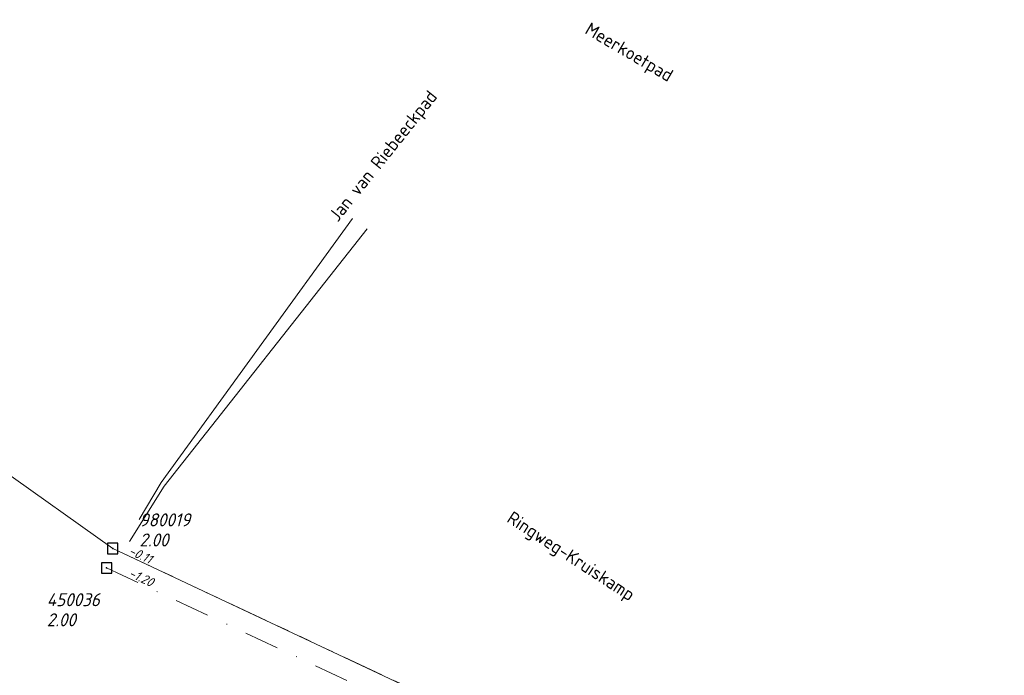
# Model space of a CAD drawing. Header units: metres. Extents: x 152202 to 157341, y 461610 to 468701.
# Tile 161 of 238: x 155450 to 155592, y 464269 to 464363. Entities that reach past the tile are written whole.
import ezdxf
from ezdxf.enums import TextEntityAlignment as Align
from ezdxf.lldxf.tags import DXFTag

# ---------------------------------------------------------------- set-up
doc = ezdxf.new("R2010")
doc.units = ezdxf.units.M
doc.header["$PDMODE"] = 64
doc.header["$PDSIZE"] = 1.5
doc.linetypes.add('RI-GWA', pattern=[18.45, 6, -1.8, 1.75, -1.8, 1.75, -1.8, 1.75, -1.8])
doc.linetypes.add('RI-VWA', pattern=[11, 5, -3, 0, -3])
doc.layers.get('0').update_dxf_attribs({"linetype": 'CONTINUOUS'})
for name, color, linetype, lineweight in [('B-OI-RI-GWA-PUTDEKSELHOOGTE-T25', 10, 'CONTINUOUS', 25), ('B-OI-RI-GWA_BOB-T18', 10, 'CONTINUOUS', 18), ('B-OI-RI-GWA_PUTNUMMER-T18', 10, 'CONTINUOUS', 18), ('B-OI-RI-GWA_RIOOLPUT-S', 10, 'CONTINUOUS', 25), ('B-OI-RI-GWA_TRANSPORTLEIDING-G', 10, 'RI-GWA', 18), ('B-OI-RI-PERSLEIDING-G', 210, 'RI-PERS', 18), ('B-OI-RI-VWA-BOB-T18', 34, 'CONTINUOUS', 18), ('B-OI-RI-VWA_PUTDEKSELHOOGTE-T25', 34, 'CONTINUOUS', 25), ('B-OI-RI-VWA_PUTNUMMER-T25', 34, 'CONTINUOUS', 25), ('B-OI-RI-VWA_RIOOLPUT-S', 34, 'CONTINUOUS', 25), ('B-OI-RI-VWA_TRANSPORTLEIDING-G', 34, 'RI-VWA', 18), ('B-RO-OG-TOPOGRAFIE-T18', 2, 'CONTINUOUS', 18)]:
    doc.layers.add(name, color=color, linetype=linetype, lineweight=lineweight)
doc.styles.add('NLCS-ISO-M200-T18', font='NLCS-ISO.ttf', dxfattribs={"height": 360})
doc.styles.add('NLCS-ISO-M750-T18_CURSIEF', font='NLCS-ISO.ttf', dxfattribs={"oblique": 15, "height": 1.35})
doc.styles.add('NLCS-ISO-M750-T25_CURSIEF', font='NLCS-ISO.ttf', dxfattribs={"oblique": 15, "height": 1.875})
tags = doc.linetypes.add('RI-PERS', pattern='A,7,-2,["P",Standard,S=1.8,R=0,X=-0.5,Y=-0.9],-2,7,-2,[102,NLCS.SHX,S=1,R=180,X=0,Y=0],-2', length=22).pattern_tags.tags
tags[6] = DXFTag(74, 10)

# ---------------------------------------------------------------- blocks, each defined once
blk = doc.blocks.new('ACMAP_ANN_TEMPLATE_vwa-nap-l')
at = {"style": 'NLCS-ISO-M750-T18_CURSIEF', "oblique": 15}
blk.add_attdef('vwa-nap-l', (3.3, 0.2), '', height=1.35, dxfattribs=at)
blk = doc.blocks.new('ACMAP_ANN_TEMPLATE_gwa-nap-l')
at = {"style": 'NLCS-ISO-M750-T18_CURSIEF', "oblique": 15}
blk.add_attdef('gwa-nap-l', (2.3, 0.2), '', height=1.35, dxfattribs=at)
blk = doc.blocks.new('ACMAP_ANN_TEMPLATE_gwa-puth')
at = {"style": 'NLCS-ISO-M750-T25_CURSIEF', "oblique": 15}
blk.add_attdef('gwa-puth', (3, -5), '', height=1.88, dxfattribs=at)
blk = doc.blocks.new('ACMAP_ANN_TEMPLATE_gwa-putnr')
at = {"style": 'NLCS-ISO-M750-T25_CURSIEF', "oblique": 15}
blk.add_attdef('gwa-putnr', (3, -2.1), '', height=1.88, dxfattribs=at)
blk = doc.blocks.new('ACMAP_ANN_TEMPLATE_vwa-puth')
at = {"style": 'NLCS-ISO-M750-T25_CURSIEF', "oblique": 15}
blk.add_attdef('vwa-puth', (-3, 5), '', height=1.88, dxfattribs=at)
blk = doc.blocks.new('ACMAP_ANN_TEMPLATE_vwa-putnr')
at = {"style": 'NLCS-ISO-M750-T25_CURSIEF', "oblique": 15}
blk.add_attdef('vaw-putnr', (-3, 7.9), '', height=1.88, dxfattribs=at)

msp = doc.modelspace()

# ---------------------------------------------------------------- linework, layer by layer
at = {"layer": 'B-OI-RI-GWA_RIOOLPUT-S', "transparency": 33554623}
msp.add_point((155463.71, 464287), dxfattribs=at)
at = {"layer": 'B-OI-RI-GWA_TRANSPORTLEIDING-G'}
msp.add_line((155463.71, 464287), (155592.38, 464226.58), dxfattribs=at)
at = {"layer": 'B-OI-RI-PERSLEIDING-G'}
for p, q in [((155498.3, 464334.6), (155470.7, 464296.5)), ((155399.36, 464332.54), (155463.71, 464287)), ((155500.4, 464333.1), (155471.1, 464296.01)), ((155471.1, 464296.01), (155466.1, 464288.01)), ((155470.7, 464296.5), (155467.5, 464291.2)), ((155463.71, 464287), (155592.38, 464226.58))]:
    msp.add_line(p, q, dxfattribs=at)
at = {"layer": 'B-OI-RI-VWA_RIOOLPUT-S'}
msp.add_point((155462.81, 464284.2), dxfattribs=at)
at = {"layer": 'B-OI-RI-VWA_TRANSPORTLEIDING-G'}
msp.add_line((155462.81, 464284.2), (155591.95, 464223.75), dxfattribs=at)

# ---------------------------------------------------------------- block references
at = {"layer": 'B-OI-RI-GWA-PUTDEKSELHOOGTE-T25', "transparency": 33554623}
ref = msp.add_blockref('ACMAP_ANN_TEMPLATE_gwa-puth', (155464.55, 464292.289), dxfattribs=at)
ref.add_attrib('gwa-puth', '2.00', (155467.55, 464287.289), dxfattribs={"layer": '0', "color": 0, "linetype": 'ByBlock', "height": 1.875, "style": 'NLCS-ISO-M750-T25_CURSIEF', "oblique": 15})
at = {"layer": 'B-OI-RI-GWA_BOB-T18', "transparency": 33554623}
ref = msp.add_blockref('ACMAP_ANN_TEMPLATE_gwa-nap-l', (155463.71, 464287), dxfattribs=dict(at, rotation=334.8465021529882))
ref.add_attrib('gwa-nap-l', '-0.11', (155465.877, 464286.203), dxfattribs={"layer": '0', "color": 0, "linetype": 'ByBlock', "height": 1.35, "rotation": 334.8465, "style": 'NLCS-ISO-M750-T18_CURSIEF', "oblique": 15})
at = {"layer": 'B-OI-RI-GWA_PUTNUMMER-T18', "transparency": 33554623}
ref = msp.add_blockref('ACMAP_ANN_TEMPLATE_gwa-putnr', (155464.55, 464292.289), dxfattribs=at)
ref.add_attrib('gwa-putnr', '980019', (155467.55, 464290.189), dxfattribs={"layer": '0', "color": 0, "linetype": 'ByBlock', "height": 1.875, "style": 'NLCS-ISO-M750-T25_CURSIEF', "oblique": 15})
at = {"layer": 'B-OI-RI-VWA-BOB-T18'}
ref = msp.add_blockref('ACMAP_ANN_TEMPLATE_vwa-nap-l', (155462.81, 464284.2), dxfattribs=dict(at, rotation=334.9158639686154))
ref.add_attrib('vwa-nap-l', '-1.20', (155465.884, 464282.982), dxfattribs={"layer": '0', "color": 0, "linetype": 'ByBlock', "height": 1.35, "rotation": 334.91586, "style": 'NLCS-ISO-M750-T18_CURSIEF', "oblique": 15})
at = {"layer": 'B-OI-RI-VWA_PUTDEKSELHOOGTE-T25'}
ref = msp.add_blockref('ACMAP_ANN_TEMPLATE_vwa-puth', (155457.18, 464270.768), dxfattribs=at)
ref.add_attrib('vwa-puth', '2.00', (155454.18, 464275.768), dxfattribs={"layer": '0', "color": 0, "linetype": 'ByBlock', "height": 1.875, "style": 'NLCS-ISO-M750-T25_CURSIEF', "oblique": 15})
at = {"layer": 'B-OI-RI-VWA_PUTNUMMER-T25'}
ref = msp.add_blockref('ACMAP_ANN_TEMPLATE_vwa-putnr', (155457.18, 464270.768), dxfattribs=at)
ref.add_attrib('vaw-putnr', '450036', (155454.18, 464278.668), dxfattribs={"layer": '0', "color": 0, "linetype": 'ByBlock', "height": 1.875, "style": 'NLCS-ISO-M750-T25_CURSIEF', "oblique": 15})

# ---------------------------------------------------------------- texts
at = {"layer": 'B-RO-OG-TOPOGRAFIE-T18', "style": 'NLCS-ISO-M200-T18'}
for s, rotation, p in [('Meerkoetpad', 329.6, (155538.118, 464358.39)), ('Jan van Riebeeckpad', 51.4, (155502.905, 464343.479)), ('Ringweg-Kruiskamp', 327, (155529.712, 464285.677))]:
    msp.add_text(s, height=1.875, rotation=rotation, dxfattribs=at).set_placement(p, align=Align.MIDDLE)

doc.saveas('drawing.dxf')
